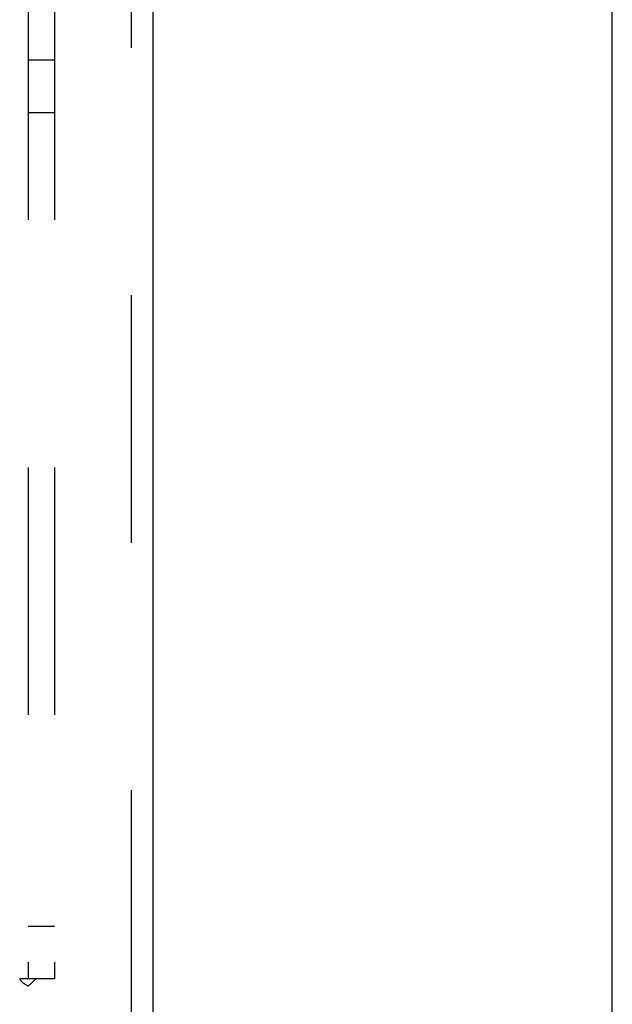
# Model space of a CAD drawing. Header units: inches. Extents: x 0 to 214, y 0 to 139.
# Tile 85 of 147: x 93.89 to 96.72, y 41.49 to 46.18. Entities that reach past the tile are written whole.
import ezdxf

# ---------------------------------------------------------------- set-up
doc = ezdxf.new("R2010")
doc.units = ezdxf.units.IN
doc.header["$LTSCALE"] = 11.786071
doc.header["$MEASUREMENT"] = 0
doc.linetypes.add('HIDDEN', pattern=[0.2, 0.1, -0.1])
doc.layers.get('0').update_dxf_attribs({"linetype": 'CONTINUOUS'})
doc.layers.add('MAIN_OR_RIGHT_DOOR_ASSEMBLY', color=7, linetype='CONTINUOUS')
doc.layers.add('SUBPANEL', color=7, linetype='CONTINUOUS')

msp = doc.modelspace()

# ---------------------------------------------------------------- linework, layer by layer
at = {"color": 3, "linetype": 'Continuous'}
msp.add_line((96.7162, 37.6811), (96.7162, 102.2107), dxfattribs=at)
at = {"layer": 'MAIN_OR_RIGHT_DOOR_ASSEMBLY', "color": 8, "linetype": 'HIDDEN'}
msp.add_line((94.4247, 96.7231), (94.4247, 38.4311), dxfattribs=at)
at = {"layer": 'MAIN_OR_RIGHT_DOOR_ASSEMBLY', "color": 3, "linetype": 'Continuous'}
msp.add_line((94.5287, 96.7231), (94.5287, 38.4311), dxfattribs=at)
at = {"layer": 'SUBPANEL', "color": 8, "linetype": 'HIDDEN'}
for p, q in [((93.935, 93.5458), (93.935, 41.6083)), ((94.06, 93.5458), (94.06, 41.6083)), ((94.06, 45.9833), (93.935, 45.9833)), ((94.06, 45.7333), (93.935, 45.7333)), ((94.06, 41.8583), (93.935, 41.8583)), ((93.9735, 41.6083), (93.8941, 41.6083)), ((94.06, 41.6083), (93.9735, 41.6083)), ((93.935, 39.9833), (93.935, 41.573))]:
    msp.add_line(p, q, dxfattribs=at)
for points in [[(93.8941, 41.6083), (93.8948, 41.6065), (93.8955, 41.6048), (93.8964, 41.6032), (93.8973, 41.6016), (93.8984, 41.6), (93.8996, 41.5985), (93.9009, 41.597), (93.9024, 41.5954), (93.904, 41.594), (93.9057, 41.5926), (93.9075, 41.5912), (93.9094, 41.5899), (93.9114, 41.5886), (93.9135, 41.5872), (93.9157, 41.5859), (93.9202, 41.5832)], [(93.9735, 41.6083), (93.9713, 41.6067), (93.9692, 41.6052), (93.9672, 41.6036), (93.9652, 41.602), (93.9634, 41.6004), (93.9616, 41.5989), (93.9599, 41.5974), (93.9583, 41.5958), (93.9567, 41.5943), (93.9552, 41.5928), (93.9537, 41.5913)], [(93.9202, 41.5832), (93.9226, 41.5817), (93.925, 41.5803), (93.9273, 41.5788), (93.9294, 41.5773), (93.9314, 41.5758), (93.9333, 41.5744), (93.935, 41.573)], [(93.9537, 41.5913), (93.9473, 41.5848), (93.9454, 41.5829), (93.9435, 41.5811), (93.9417, 41.5793), (93.9398, 41.5775), (93.9381, 41.5759), (93.9365, 41.5744), (93.935, 41.573)]]:
    msp.add_lwpolyline(points, dxfattribs=at)

doc.saveas('drawing.dxf')
